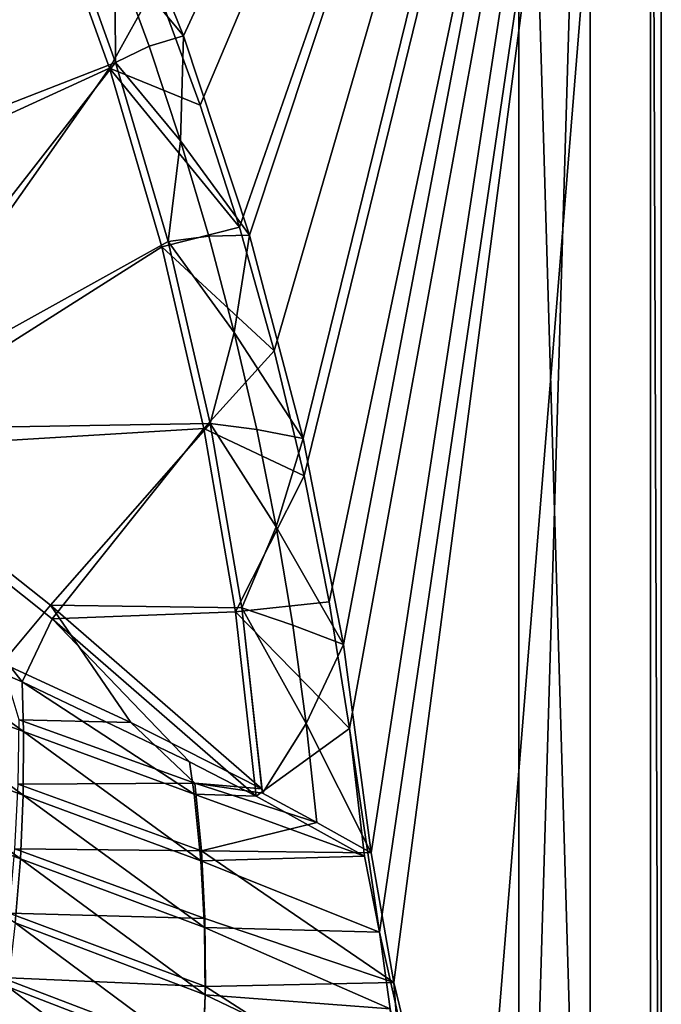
# Model space of a CAD drawing. Header units: metres. Extents: x -1651 to 0, y -1070 to 0.
# Tile 112 of 113: x -180 to 0, y -558 to -282. Entities that reach past the tile are written whole.
import ezdxf

# ---------------------------------------------------------------- set-up
doc = ezdxf.new("R2010")
doc.units = ezdxf.units.M

msp = doc.modelspace()

# ---------------------------------------------------------------- linework, layer by layer
at = {"layer": 'None'}
for points in [[(-142.015244, -271.71936), (-129.595108, -305.577759), (0, 0)], [(0, 0), (-129.595108, -305.577759), (-118.497063, -339.892242)], [(-118.497063, -339.892242), (-108.737801, -374.611206), (0, 0)], [(-108.737801, -374.611206), (-100.331985, -409.682465), (0, 0)], [(0, 0), (-100.331985, -409.682465), (-93.292267, -445.053253)], [(-93.292267, -445.053253), (-87.629234, -480.67038), (0, 0)], [(-87.629234, -480.67038), (-79.13913, -537.831116), (0, 0)], [(-79.13913, -537.831116), (-53.12458, -654.122498), (0, 0)], [(0, 0), (-53.12458, -654.122498), (0, -850)], [(0, 0, -45), (0, -850, -45), (-3, -3, -45)], [(0, -850), (0, -850, -45), (0, 0)], [(0, -850, -45), (0, 0, -45), (0, 0)], [(-134.258759, -286.151947, -3), (-156.359268, -231.46315, -3), (-3, -3, -3)], [(-3, -3, -3), (-115.661369, -342.128998, -3), (-134.258759, -286.151947, -3)], [(-100.641319, -399.170166, -3), (-115.661369, -342.128998, -3), (-3, -3, -3)], [(-89.258583, -457.047028, -3), (-100.641319, -399.170166, -3), (-3, -3, -3)], [(-3, -3, -3), (-81.558594, -515.527832, -3), (-89.258583, -457.047028, -3)], [(-75.179558, -551.954224, -3), (-81.558594, -515.527832, -3), (-3, -3, -3)], [(-3, -848.547241, -3), (-75.179558, -551.954224, -3), (-3, -3, -3)], [(-3, -3, -3), (-3, -3, -45), (-3, -848.547241, -3)], [(-3, -3, -45), (-3, -848.547241, -45), (-3, -848.547241, -3)], [(0, -850, -45), (-3, -848.547241, -45), (-3, -3, -45)], [(-298.524719, -350.212921, -62.999996), (-191.522324, -195.956284, -63), (-171.008301, -244.226837, -63)], [(-291.89328, -357.948517, -60), (-172.720093, -245.968185, -60), (-193.115814, -198.0112, -60)], [(-156.359268, -231.46315, -3), (-134.258759, -286.151947, -3), (-153.546921, -262.851349, -32.402611)], [(-298.524719, -350.212921, -62.999996), (-171.008301, -244.226837, -63), (-153.33049, -293.606659, -63)], [(-155.082611, -295.183868, -60), (-172.720093, -245.968185, -60), (-291.89328, -357.948517, -60)], [(-155.082611, -295.183868, -60), (-142.015244, -271.71936), (-172.720093, -245.968185, -60)], [(-171.008301, -244.226837, -63), (-153.546921, -262.851349, -32.402611), (-153.33049, -293.606659, -63)], [(-153.546921, -262.851349, -32.402611), (-143.931122, -289.084412, -32.440613), (-153.33049, -293.606659, -63)], [(-153.546921, -262.851349, -32.402611), (-134.258759, -286.151947, -3), (-143.931122, -289.084412, -32.440613)], [(-155.082611, -295.183868, -60), (-129.595108, -305.577759), (-142.015244, -271.71936)], [(-143.931122, -289.084412, -32.440613), (-134.258759, -286.151947, -3), (-135.127975, -315.609192, -32.479298)], [(-135.127975, -315.609192, -32.479298), (-134.258759, -286.151947, -3), (-115.661369, -342.128998, -3)], [(-153.33049, -293.606659, -63), (-143.931122, -289.084412, -32.440613), (-135.127975, -315.609192, -32.479298)], [(-233.759018, -396.798767, -62.999996), (-298.524719, -350.212921, -62.999996), (-153.33049, -293.606659, -63)], [(-230.484879, -402.551971, -60), (-155.082611, -295.183868, -60), (-291.89328, -357.948517, -60)], [(-233.759018, -396.798767, -62.999996), (-153.33049, -293.606659, -63), (-138.548691, -343.929321, -63)], [(-230.484879, -402.551971, -60), (-140.3125, -345.417175, -60), (-155.082611, -295.183868, -60)], [(-140.3125, -345.417175, -60), (-118.497063, -339.892242), (-155.082611, -295.183868, -60)], [(-118.497063, -339.892242), (-129.595108, -305.577759), (-155.082611, -295.183868, -60)], [(-135.127975, -315.609192, -32.479298), (-138.548691, -343.929321, -63), (-153.33049, -293.606659, -63)], [(-127.15139, -342.398712, -32.519287), (-138.548691, -343.929321, -63), (-135.127975, -315.609192, -32.479298)], [(-115.661369, -342.128998, -3), (-127.15139, -342.398712, -32.519287), (-135.127975, -315.609192, -32.479298)], [(-108.737801, -374.611206), (-118.497063, -339.892242), (-140.3125, -345.417175, -60)], [(-120.003151, -369.421143, -32.559658), (-138.548691, -343.929321, -63), (-127.15139, -342.398712, -32.519287)], [(-120.003151, -369.421143, -32.559658), (-127.15139, -342.398712, -32.519287), (-115.661369, -342.128998, -3)], [(-100.641319, -399.170166, -3), (-120.003151, -369.421143, -32.559658), (-115.661369, -342.128998, -3)], [(-126.712944, -395.025177, -62.999996), (-233.759018, -396.798767, -62.999996), (-138.548691, -343.929321, -63)], [(-128.490448, -396.415161, -59.999996), (-140.3125, -345.417175, -60), (-230.484879, -402.551971, -60)], [(-128.490448, -396.415161, -59.999996), (-108.737801, -374.611206), (-140.3125, -345.417175, -60)], [(-126.712944, -395.025177, -62.999996), (-138.548691, -343.929321, -63), (-120.003151, -369.421143, -32.559658)], [(-113.685005, -396.644531, -32.599495), (-126.712944, -395.025177, -62.999996), (-120.003151, -369.421143, -32.559658)], [(-113.685005, -396.644531, -32.599495), (-120.003151, -369.421143, -32.559658), (-100.641319, -399.170166, -3)], [(-100.331985, -409.682465), (-108.737801, -374.611206), (-128.490448, -396.415161, -59.999996)], [(-171.617645, -446.000793, -62.999996), (-233.759018, -396.798767, -62.999996), (-126.712944, -395.025177, -62.999996)], [(-117.86338, -446.721893, -62.999996), (-171.617645, -446.000793, -62.999996), (-126.712944, -395.025177, -62.999996)], [(-117.86338, -446.721893, -62.999996), (-126.712944, -395.025177, -62.999996), (-108.199516, -424.039429, -32.638119)], [(-126.712944, -395.025177, -62.999996), (-113.685005, -396.644531, -32.599495), (-108.199516, -424.039429, -32.638119)], [(-233.759018, -396.798767, -62.999996), (-171.617645, -446.000793, -62.999996), (-185.227051, -462.281189, -213.984192)], [(-171.102966, -449.819885, -59.999996), (-128.490448, -396.415161, -59.999996), (-230.484879, -402.551971, -60)], [(-119.667244, -447.917389, -59.999996), (-128.490448, -396.415161, -59.999996), (-171.102966, -449.819885, -59.999996)], [(-119.667244, -447.917389, -59.999996), (-100.331985, -409.682465), (-128.490448, -396.415161, -59.999996)], [(-108.199516, -424.039429, -32.638119), (-113.685005, -396.644531, -32.599495), (-100.641319, -399.170166, -3)], [(-108.199516, -424.039429, -32.638119), (-100.641319, -399.170166, -3), (-89.258583, -457.047028, -3)], [(-230.484879, -402.551971, -60), (-225.539581, -447.754761, -292.624939), (-179.547363, -467.508392, -195.089035)], [(-230.484879, -402.551971, -60), (-179.547363, -467.508392, -195.089035), (-171.102966, -449.819885, -59.999996)], [(-93.292267, -445.053253), (-100.331985, -409.682465), (-119.667244, -447.917389, -59.999996)], [(-117.86338, -446.721893, -62.999996), (-108.199516, -424.039429, -32.638119), (-103.552521, -451.586182, -32.675793)], [(-103.552521, -451.586182, -32.675793), (-108.199516, -424.039429, -32.638119), (-89.258583, -457.047028, -3)], [(-87.629234, -480.67038), (-93.292267, -445.053253), (-119.667244, -447.917389, -59.999996)], [(-179.178787, -481.482605, -195.074982), (-225.539581, -447.754761, -292.624939), (-227.116669, -463.87735, -292.612457)], [(-179.547363, -467.508392, -195.089035), (-225.539581, -447.754761, -292.624939), (-179.178787, -481.482605, -195.074982)], [(-171.617645, -446.000793, -62.999996), (-149.058655, -479.001831, -138.118729), (-185.227051, -462.281189, -213.984192)], [(-171.617645, -446.000793, -62.999996), (-112.255539, -497.597076, -62.999996), (-149.058655, -479.001831, -138.118729)], [(-112.255539, -497.597076, -62.999996), (-171.617645, -446.000793, -62.999996), (-117.86338, -446.721893, -62.999996)], [(-112.030067, -498.845306, -62.999996), (-112.255539, -497.597076, -62.999996), (-117.86338, -446.721893, -62.999996)], [(-112.030067, -498.845306, -62.999996), (-117.86338, -446.721893, -62.999996), (-99.750076, -479.265015, -32.712914)], [(-99.750076, -479.265015, -32.712914), (-117.86338, -446.721893, -62.999996), (-103.552521, -451.586182, -32.675793)], [(-179.547363, -467.508392, -195.089035), (-132.564438, -489.973145, -97.73954), (-171.102966, -449.819885, -59.999996)], [(-113.863106, -499.660248, -59.999996), (-119.667244, -447.917389, -59.999996), (-171.102966, -449.819885, -59.999996)], [(-171.102966, -449.819885, -59.999996), (-132.564438, -489.973145, -97.73954), (-113.863106, -499.660248, -59.999996)], [(-87.629234, -480.67038), (-119.667244, -447.917389, -59.999996), (-113.863106, -499.660248, -59.999996)], [(-103.552521, -451.586182, -32.675793), (-89.258583, -457.047028, -3), (-99.750076, -479.265015, -32.712914)], [(-89.258583, -457.047028, -3), (-81.558594, -515.527832, -3), (-99.750076, -479.265015, -32.712914)], [(-227.116669, -463.87735, -292.612457), (-229.244461, -480.925476, -292.612457), (-179.302841, -499.342926, -195.074982)], [(-227.116669, -463.87735, -292.612457), (-179.302841, -499.342926, -195.074982), (-179.178787, -481.482605, -195.074982)], [(-185.227051, -462.281189, -213.984192), (-149.058655, -479.001831, -138.118729), (-180.464828, -478.198944, -204.457047)], [(-132.564438, -489.973145, -97.73954), (-179.547363, -467.508392, -195.089035), (-131.240921, -499.08783, -97.537491)], [(-131.240921, -499.08783, -97.537491), (-179.547363, -467.508392, -195.089035), (-179.178787, -481.482605, -195.074982)], [(-131.092651, -495.976471, -103.487633), (-180.726898, -496.310455, -204.516068), (-180.464828, -478.198944, -204.457047)], [(-180.464828, -478.198944, -204.457047), (-149.058655, -479.001831, -138.118729), (-131.092651, -495.976471, -103.487633)], [(-229.244461, -480.925476, -292.612457), (-231.844162, -497.970459, -292.612457), (-180.086945, -517.259644, -195.074982)], [(-229.244461, -480.925476, -292.612457), (-180.086945, -517.259644, -195.074982), (-179.302841, -499.342926, -195.074982)], [(-149.058655, -479.001831, -138.118729), (-112.255539, -497.597076, -62.999996), (-131.092651, -495.976471, -103.487633)], [(-83.351395, -516.480286), (-87.629234, -480.67038), (-113.863106, -499.660248, -59.999996)], [(-96.796371, -507.020294, -32.745895), (-112.030067, -498.845306, -62.999996), (-99.750076, -479.265015, -32.712914)], [(-99.750076, -479.265015, -32.712914), (-81.558594, -515.527832, -3), (-96.796371, -507.020294, -32.745895)], [(-87.629234, -480.67038), (-83.351395, -516.480286), (-79.13913, -537.831116)], [(-179.302841, -499.342926, -195.074982), (-129.361221, -517.760315, -97.537491), (-179.178787, -481.482605, -195.074982)], [(-179.178787, -481.482605, -195.074982), (-129.361221, -517.760315, -97.537491), (-131.240921, -499.08783, -97.537491)], [(-113.863106, -499.660248, -59.999996), (-132.564438, -489.973145, -97.73954), (-131.240921, -499.08783, -97.537491)], [(-129.225601, -514.9599, -103.555122), (-181.642868, -514.421692, -204.569519), (-180.726898, -496.310455, -204.516068)], [(-131.092651, -495.976471, -103.487633), (-129.225601, -514.9599, -103.555122), (-180.726898, -496.310455, -204.516068)], [(-131.092651, -495.976471, -103.487633), (-112.255539, -497.597076, -62.999996), (-112.030067, -498.845306, -62.999996)], [(-112.030067, -498.845306, -62.999996), (-96.796371, -507.020294, -32.745895), (-131.092651, -495.976471, -103.487633)], [(-96.796371, -507.020294, -32.745895), (-129.225601, -514.9599, -103.555122), (-131.092651, -495.976471, -103.487633)], [(-231.844162, -497.970459, -292.612457), (-181.534012, -535.202698, -195.074982), (-180.086945, -517.259644, -195.074982)], [(-179.302841, -499.342926, -195.074982), (-180.086945, -517.259644, -195.074982), (-128.329742, -536.548767, -97.537491)], [(-129.361221, -517.760315, -97.537491), (-179.302841, -499.342926, -195.074982), (-128.329742, -536.548767, -97.537491)], [(-113.863106, -499.660248, -59.999996), (-131.240921, -499.08783, -97.537491), (-83.351395, -516.480286)], [(-131.240921, -499.08783, -97.537491), (-129.361221, -517.760315, -97.537491), (-83.351395, -516.480286)], [(-96.796371, -507.020294, -32.745895), (-81.558594, -515.527832, -3), (-129.225601, -514.9599, -103.555122)], [(-128.215439, -534.023315, -103.616432), (-183.215591, -532.518066, -204.617188), (-181.642868, -514.421692, -204.569519)], [(-129.225601, -514.9599, -103.555122), (-128.215439, -534.023315, -103.616432), (-181.642868, -514.421692, -204.569519)], [(-83.351395, -516.480286), (-129.361221, -517.760315, -97.537491), (-79.13913, -537.831116)], [(-81.558594, -515.527832, -3), (-75.179558, -551.954224, -3), (-129.225601, -514.9599, -103.555122)], [(-129.225601, -514.9599, -103.555122), (-75.179558, -551.954224, -3), (-128.215439, -534.023315, -103.616432)], [(-180.086945, -517.259644, -195.074982), (-181.534012, -535.202698, -195.074982), (-128.151611, -555.412109, -97.537491)], [(-180.086945, -517.259644, -195.074982), (-128.151611, -555.412109, -97.537491), (-128.329742, -536.548767, -97.537491)], [(-129.361221, -517.760315, -97.537491), (-128.329742, -536.548767, -97.537491), (-79.13913, -537.831116)], [(-128.067749, -553.123962, -103.671188), (-185.446945, -550.583191, -204.65892), (-183.215591, -532.518066, -204.617188)], [(-128.215439, -534.023315, -103.616432), (-128.067749, -553.123962, -103.671188), (-183.215591, -532.518066, -204.617188)], [(-181.534012, -535.202698, -195.074982), (-183.645599, -553.14209, -195.074982), (-128.830154, -574.309448, -97.537491)], [(-181.534012, -535.202698, -195.074982), (-128.830154, -574.309448, -97.537491), (-128.151611, -555.412109, -97.537491)], [(-75.179558, -551.954224, -3), (-128.067749, -553.123962, -103.671188), (-128.215439, -534.023315, -103.616432)], [(-79.13913, -537.831116), (-128.329742, -536.548767, -97.537491), (-76.171181, -559.387146)], [(-128.329742, -536.548767, -97.537491), (-128.151611, -555.412109, -97.537491), (-76.171181, -559.387146)], [(-79.13913, -537.831116), (-76.171181, -559.387146), (-53.12458, -654.122498)], [(-128.78656, -572.220825, -103.719193), (-188.335114, -568.593323, -204.695099), (-185.446945, -550.583191, -204.65892)], [(-128.067749, -553.123962, -103.671188), (-128.78656, -572.220825, -103.719193), (-185.446945, -550.583191, -204.65892)], [(-75.179558, -551.954224, -3), (-72.377548, -588.828552, -3), (-128.067749, -553.123962, -103.671188)], [(-72.377548, -588.828552, -3), (-75.179558, -551.954224, -3), (-3, -848.547241, -3)], [(-183.645599, -553.14209, -195.074982), (-186.421982, -571.047729, -195.074982), (-130.366974, -593.199707, -97.537491)], [(-183.645599, -553.14209, -195.074982), (-130.366974, -593.199707, -97.537491), (-128.830154, -574.309448, -97.537491)], [(-128.151611, -555.412109, -97.537491), (-128.830154, -574.309448, -97.537491), (-74.456841, -581.080139)], [(-72.377548, -588.828552, -3), (-128.78656, -572.220825, -103.719193), (-128.067749, -553.123962, -103.671188)], [(-76.171181, -559.387146), (-128.151611, -555.412109, -97.537491), (-74.456841, -581.080139)]]:
    msp.add_3dface(points, dxfattribs=at)
at = {"layer": 'None0'}
for points in [[(-20.000202, -758.689636, -410), (-20.000202, -80.000092, -410), (-40.000202, -758.689636, -410)], [(-40.000202, -758.689636, -410), (-20.000202, -80.000092, -410), (-40.000202, -80.000092, -410)], [(-40.000202, -80.000092, -410), (-40.000202, -80.000092, -430), (-40.000202, -758.689636, -410)], [(-40.000202, -80.000092, -430), (-40.000202, -758.689636, -430), (-40.000202, -758.689636, -410)], [(-20.000202, -80.000092, -430), (-20.000202, -758.689636, -430), (-40.000202, -80.000092, -430)], [(-40.000202, -80.000092, -430), (-20.000202, -758.689636, -430), (-40.000202, -758.689636, -430)], [(-20.000202, -80.000092, -410), (-20.000202, -758.689636, -410), (-20.000202, -80.000092, -430)], [(-20.000202, -758.689636, -410), (-20.000202, -758.689636, -430), (-20.000202, -80.000092, -430)]]:
    msp.add_3dface(points, dxfattribs=at)

doc.saveas('drawing.dxf')
